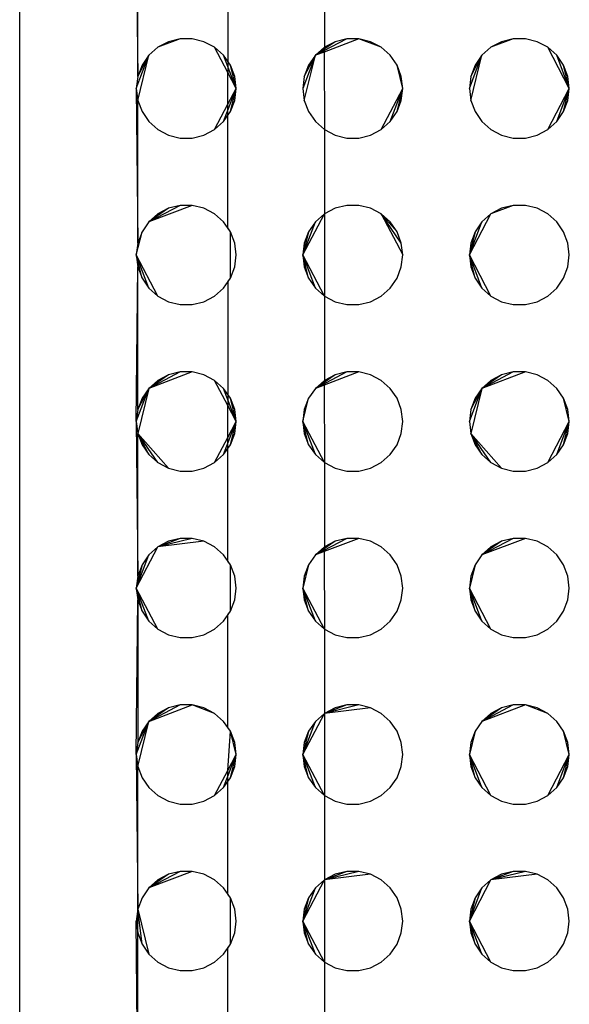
# Model space of a CAD drawing. Extents: x -270 to 272, y -152 to 146.
# Tile 28 of 256: x 58.08 to 61.38, y -45.47 to -39.55. Entities that reach past the tile are written whole.
import ezdxf

# ---------------------------------------------------------------- set-up
doc = ezdxf.new("R2010")
doc.units = 0
doc.layers.get('0').update_dxf_attribs({"linetype": 'CONTINUOUS'})

msp = doc.modelspace()

# ---------------------------------------------------------------- linework, layer by layer
for p, q in [((58.0775, -56.6458), (58.0775, -34.2843)), ((58.7775, -38.9651), (58.7862, -39.8933)), ((58.7862, -39.8933), (58.7862, -39.0368)), ((59.3275, -39.1271), (59.3275, -39.8698)), ((59.9071, -39.2119), (59.9071, -39.7182)), ((59.0414, -39.6672), (58.9071, -39.7182)), ((59.0414, -39.6672), (58.9711, -39.6845)), ((59.1137, -39.6672), (59.0414, -39.6672)), ((59.1839, -39.6845), (59.1137, -39.6672)), ((60.0414, -39.6672), (59.853, -39.7661)), ((60.1137, -39.6672), (59.9049, -39.7464)), ((60.0414, -39.6672), (59.9711, -39.6845)), ((60.1137, -39.6672), (60.0414, -39.6672)), ((60.1839, -39.6845), (60.1137, -39.6672)), ((60.2479, -39.7182), (60.1137, -39.6672)), ((61.0414, -39.6672), (60.9071, -39.7182)), ((61.0414, -39.6672), (60.9711, -39.6845)), ((61.1137, -39.6672), (61.0414, -39.6672)), ((61.1839, -39.6845), (61.1137, -39.6672)), ((58.9071, -39.7182), (58.853, -39.7661)), ((58.9711, -39.6845), (58.9071, -39.7182)), ((59.2479, -39.7182), (59.1839, -39.6845)), ((59.3021, -39.7661), (59.2479, -39.7182)), ((59.3275, -39.8698), (59.2479, -39.7182)), ((59.9711, -39.6845), (59.853, -39.7661)), ((59.9071, -39.7182), (59.853, -39.7661)), ((59.9071, -39.7182), (59.9049, -39.7464)), ((59.9711, -39.6845), (59.9071, -39.7182)), ((60.2479, -39.7182), (60.1839, -39.6845)), ((60.3021, -39.7661), (60.2479, -39.7182)), ((60.9071, -39.7182), (60.853, -39.7661)), ((60.9711, -39.6845), (60.9071, -39.7182)), ((61.2479, -39.7182), (61.1839, -39.6845)), ((61.3021, -39.7661), (61.2479, -39.7182)), ((61.3775, -39.9651), (61.2479, -39.7182)), ((58.7775, -39.9651), (58.853, -39.7661)), ((58.7862, -40.0368), (58.853, -39.7661)), ((58.7862, -39.8933), (58.853, -39.7661)), ((58.853, -39.7661), (58.8119, -39.8256)), ((59.3431, -39.8256), (59.3021, -39.7661)), ((59.3775, -39.9651), (59.3021, -39.7661)), ((59.853, -39.7661), (59.7775, -39.9651)), ((59.7862, -40.0368), (59.853, -39.7661)), ((59.7862, -39.8933), (59.853, -39.7661)), ((59.853, -39.7661), (59.8119, -39.8256)), ((59.9049, -39.7464), (59.853, -39.7661)), ((59.9049, -39.7464), (59.9071, -40.2119)), ((60.3431, -39.8256), (60.3021, -39.7661)), ((60.7775, -39.9651), (60.853, -39.7661)), ((60.7862, -40.0368), (60.853, -39.7661)), ((60.7862, -39.8933), (60.853, -39.7661)), ((60.853, -39.7661), (60.8119, -39.8256)), ((61.3431, -39.8256), (61.3021, -39.7661)), ((61.3775, -39.9651), (61.3021, -39.7661)), ((58.8119, -39.8256), (58.7862, -39.8933)), ((59.3688, -39.8933), (59.3431, -39.8256)), ((59.3775, -39.9651), (59.3431, -39.8256)), ((59.8119, -39.8256), (59.7862, -39.8933)), ((60.3688, -39.8933), (60.3431, -39.8256)), ((60.3775, -39.9651), (60.3431, -39.8256)), ((60.8119, -39.8256), (60.7862, -39.8933)), ((61.3688, -39.8933), (61.3431, -39.8256)), ((61.3775, -39.9651), (61.3431, -39.8256)), ((58.7862, -39.8933), (58.7775, -39.9651)), ((59.3775, -39.9651), (59.3275, -39.8698)), ((59.3275, -40.0603), (59.3275, -39.8698)), ((59.3775, -39.9651), (59.3688, -39.8933)), ((59.7862, -39.8933), (59.7775, -39.9651)), ((60.3775, -39.9651), (60.3688, -39.8933)), ((60.7862, -39.8933), (60.7775, -39.9651)), ((61.3775, -39.9651), (61.3688, -39.8933)), ((58.7775, -39.9651), (58.7862, -40.0368)), ((58.7775, -39.9651), (58.7862, -40.8933)), ((59.3021, -40.164), (59.3775, -39.9651)), ((59.3275, -40.0603), (59.3775, -39.9651)), ((59.3431, -40.1045), (59.3775, -39.9651)), ((59.3688, -40.0368), (59.3775, -39.9651)), ((59.7775, -39.9651), (59.7862, -40.0368)), ((60.2479, -40.2119), (60.3775, -39.9651)), ((60.3021, -40.164), (60.3775, -39.9651)), ((60.3431, -40.1045), (60.3775, -39.9651)), ((60.3688, -40.0368), (60.3775, -39.9651)), ((60.7775, -39.9651), (60.7862, -40.0368)), ((61.2479, -40.2119), (61.3775, -39.9651)), ((61.3021, -40.164), (61.3775, -39.9651)), ((61.3431, -40.1045), (61.3775, -39.9651)), ((61.3688, -40.0368), (61.3775, -39.9651)), ((58.7862, -40.8933), (58.7862, -40.0368)), ((58.7862, -40.0368), (58.8119, -40.1045)), ((59.2479, -40.2119), (59.3275, -40.0603)), ((59.3275, -40.803), (59.3275, -40.0603)), ((59.3431, -40.1045), (59.3688, -40.0368)), ((59.7862, -40.0368), (59.8119, -40.1045)), ((60.3431, -40.1045), (60.3688, -40.0368)), ((60.7862, -40.0368), (60.8119, -40.1045)), ((61.3431, -40.1045), (61.3688, -40.0368)), ((58.8119, -40.1045), (58.853, -40.164)), ((59.3021, -40.164), (59.3431, -40.1045)), ((59.8119, -40.1045), (59.853, -40.164)), ((60.3021, -40.164), (60.3431, -40.1045)), ((60.8119, -40.1045), (60.853, -40.164)), ((61.3021, -40.164), (61.3431, -40.1045)), ((58.853, -40.164), (58.9071, -40.2119)), ((59.2479, -40.2119), (59.3021, -40.164)), ((59.853, -40.164), (59.9071, -40.2119)), ((60.2479, -40.2119), (60.3021, -40.164)), ((60.853, -40.164), (60.9071, -40.2119)), ((61.2479, -40.2119), (61.3021, -40.164)), ((58.9071, -40.2119), (58.9711, -40.2456)), ((58.9711, -40.2456), (59.0414, -40.2629)), ((59.0414, -40.2629), (59.1137, -40.2629)), ((59.1137, -40.2629), (59.1839, -40.2456)), ((59.1839, -40.2456), (59.2479, -40.2119)), ((59.9071, -40.2119), (59.9711, -40.2456)), ((59.9071, -40.2119), (59.9071, -40.7182)), ((59.9711, -40.2456), (60.0414, -40.2629)), ((60.0414, -40.2629), (60.1137, -40.2629)), ((60.1137, -40.2629), (60.1839, -40.2456)), ((60.1839, -40.2456), (60.2479, -40.2119)), ((60.9071, -40.2119), (60.9711, -40.2456)), ((60.9711, -40.2456), (61.0414, -40.2629)), ((61.0414, -40.2629), (61.1137, -40.2629)), ((61.1137, -40.2629), (61.1839, -40.2456)), ((61.1839, -40.2456), (61.2479, -40.2119)), ((59.1137, -40.6672), (58.853, -40.7661)), ((59.0414, -40.6672), (58.853, -40.7661)), ((59.0414, -40.6672), (58.9711, -40.6845)), ((59.1137, -40.6672), (59.0414, -40.6672)), ((59.1839, -40.6845), (59.1137, -40.6672)), ((60.0414, -40.6672), (59.9711, -40.6845)), ((60.1137, -40.6672), (60.0414, -40.6672)), ((60.1839, -40.6845), (60.1137, -40.6672)), ((61.0414, -40.6672), (60.9071, -40.7182)), ((61.0414, -40.6672), (60.9711, -40.6845)), ((61.1137, -40.6672), (61.0414, -40.6672)), ((61.1839, -40.6845), (61.1137, -40.6672)), ((58.9711, -40.6845), (58.853, -40.7661)), ((58.9071, -40.7182), (58.853, -40.7661)), ((58.9711, -40.6845), (58.9071, -40.7182)), ((59.2479, -40.7182), (59.1839, -40.6845)), ((59.3021, -40.7661), (59.2479, -40.7182)), ((59.7775, -40.9651), (59.9071, -40.7182)), ((59.9071, -40.7182), (59.853, -40.7661)), ((59.9711, -40.6845), (59.9071, -40.7182)), ((59.9071, -40.7182), (59.9071, -41.2119)), ((60.2479, -40.7182), (60.1839, -40.6845)), ((60.3021, -40.7661), (60.2479, -40.7182)), ((60.2479, -40.7182), (60.3775, -40.9651)), ((60.3431, -40.8256), (60.2479, -40.7182)), ((60.3688, -40.8933), (60.2479, -40.7182)), ((60.7775, -40.9651), (60.9071, -40.7182)), ((60.9071, -40.7182), (60.853, -40.7661)), ((60.9711, -40.6845), (60.9071, -40.7182)), ((61.2479, -40.7182), (61.1839, -40.6845)), ((61.3021, -40.7661), (61.2479, -40.7182)), ((58.853, -40.7661), (58.8119, -40.8256)), ((59.3431, -40.8256), (59.3021, -40.7661)), ((59.7775, -40.9651), (59.853, -40.7661)), ((59.853, -40.7661), (59.8119, -40.8256)), ((60.3431, -40.8256), (60.3021, -40.7661)), ((60.7775, -40.9651), (60.853, -40.7661)), ((60.853, -40.7661), (60.8119, -40.8256)), ((61.3431, -40.8256), (61.3021, -40.7661)), ((58.7775, -40.9651), (58.8119, -40.8256)), ((58.8119, -40.8256), (58.7862, -40.8933)), ((59.3431, -40.8256), (59.3275, -40.803)), ((59.3688, -40.8933), (59.3431, -40.8256)), ((59.3431, -41.1045), (59.3431, -40.8256)), ((59.8119, -40.8256), (59.7775, -40.9651)), ((59.8119, -40.8256), (59.7862, -40.8933)), ((60.3688, -40.8933), (60.3431, -40.8256)), ((60.8119, -40.8256), (60.7775, -40.9651)), ((60.8119, -40.8256), (60.7862, -40.8933)), ((61.3688, -40.8933), (61.3431, -40.8256)), ((58.7862, -40.8933), (58.7775, -40.9651)), ((59.3775, -40.9651), (59.3688, -40.8933)), ((59.7862, -40.8933), (59.7775, -40.9651)), ((60.3775, -40.9651), (60.3688, -40.8933)), ((60.7862, -40.8933), (60.7775, -40.9651)), ((61.3775, -40.9651), (61.3688, -40.8933)), ((58.7775, -40.9651), (58.7862, -41.0368)), ((58.9071, -41.2119), (58.7775, -40.9651)), ((58.853, -41.164), (58.7775, -40.9651)), ((58.8119, -41.1045), (58.7775, -40.9651)), ((59.3688, -41.0368), (59.3775, -40.9651)), ((59.7775, -40.9651), (59.7862, -41.0368)), ((59.9071, -41.2119), (59.7775, -40.9651)), ((59.853, -41.164), (59.7775, -40.9651)), ((59.8119, -41.1045), (59.7775, -40.9651)), ((60.3688, -41.0368), (60.3775, -40.9651)), ((60.7775, -40.9651), (60.7862, -41.0368)), ((60.9071, -41.2119), (60.7775, -40.9651)), ((60.853, -41.164), (60.7775, -40.9651)), ((60.8119, -41.1045), (60.7775, -40.9651)), ((61.3688, -41.0368), (61.3775, -40.9651)), ((58.7775, -41.9651), (58.7862, -41.0368)), ((58.7862, -41.8933), (58.7862, -41.0368)), ((58.7862, -41.0368), (58.8119, -41.1045)), ((59.3431, -41.1045), (59.3688, -41.0368)), ((59.7862, -41.0368), (59.8119, -41.1045)), ((60.3431, -41.1045), (60.3688, -41.0368)), ((60.7862, -41.0368), (60.8119, -41.1045)), ((61.3431, -41.1045), (61.3688, -41.0368)), ((58.8119, -41.1045), (58.853, -41.164)), ((59.3021, -41.164), (59.3431, -41.1045)), ((59.3275, -41.1271), (59.3431, -41.1045)), ((59.3275, -41.1271), (59.3275, -41.8698)), ((59.8119, -41.1045), (59.853, -41.164)), ((60.3021, -41.164), (60.3431, -41.1045)), ((60.8119, -41.1045), (60.853, -41.164)), ((61.3021, -41.164), (61.3431, -41.1045)), ((58.853, -41.164), (58.9071, -41.2119)), ((58.9071, -41.2119), (58.9711, -41.2456)), ((59.1839, -41.2456), (59.2479, -41.2119)), ((59.2479, -41.2119), (59.3021, -41.164)), ((59.853, -41.164), (59.9071, -41.2119)), ((59.9071, -41.2119), (59.9711, -41.2456)), ((59.9071, -41.2119), (59.9071, -41.7182)), ((60.1839, -41.2456), (60.2479, -41.2119)), ((60.2479, -41.2119), (60.3021, -41.164)), ((60.853, -41.164), (60.9071, -41.2119)), ((60.9071, -41.2119), (60.9711, -41.2456)), ((61.1839, -41.2456), (61.2479, -41.2119)), ((61.2479, -41.2119), (61.3021, -41.164)), ((58.9711, -41.2456), (59.0414, -41.2629)), ((59.0414, -41.2629), (59.1137, -41.2629)), ((59.1137, -41.2629), (59.1839, -41.2456)), ((59.9711, -41.2456), (60.0414, -41.2629)), ((60.0414, -41.2629), (60.1137, -41.2629)), ((60.1137, -41.2629), (60.1839, -41.2456)), ((60.9711, -41.2456), (61.0414, -41.2629)), ((61.0414, -41.2629), (61.1137, -41.2629)), ((61.1137, -41.2629), (61.1839, -41.2456)), ((59.1137, -41.6672), (58.853, -41.7661)), ((59.0414, -41.6672), (58.853, -41.7661)), ((58.9711, -41.6845), (58.853, -41.7661)), ((58.9711, -41.6845), (58.9071, -41.7182)), ((59.0414, -41.6672), (58.9711, -41.6845)), ((59.1137, -41.6672), (59.0414, -41.6672)), ((59.1839, -41.6845), (59.1137, -41.6672)), ((59.2479, -41.7182), (59.1839, -41.6845)), ((60.0414, -41.6672), (59.853, -41.7661)), ((59.9711, -41.6845), (59.853, -41.7661)), ((60.1137, -41.6672), (59.9049, -41.7464)), ((59.9711, -41.6845), (59.9071, -41.7182)), ((60.0414, -41.6672), (59.9711, -41.6845)), ((60.1137, -41.6672), (60.0414, -41.6672)), ((60.1839, -41.6845), (60.1137, -41.6672)), ((60.2479, -41.7182), (60.1839, -41.6845)), ((61.1137, -41.6672), (60.853, -41.7661)), ((61.0414, -41.6672), (60.853, -41.7661)), ((60.9711, -41.6845), (60.853, -41.7661)), ((60.9711, -41.6845), (60.9071, -41.7182)), ((61.0414, -41.6672), (60.9711, -41.6845)), ((61.1137, -41.6672), (61.0414, -41.6672)), ((61.1839, -41.6845), (61.1137, -41.6672)), ((61.2479, -41.7182), (61.1839, -41.6845)), ((58.9071, -41.7182), (58.853, -41.7661)), ((59.3021, -41.7661), (59.2479, -41.7182)), ((59.3275, -41.8698), (59.2479, -41.7182)), ((59.9071, -41.7182), (59.853, -41.7661)), ((59.9071, -41.7182), (59.9049, -41.7464)), ((60.3021, -41.7661), (60.2479, -41.7182)), ((60.9071, -41.7182), (60.853, -41.7661)), ((61.3021, -41.7661), (61.2479, -41.7182)), ((58.7775, -41.9651), (58.853, -41.7661)), ((58.853, -41.7661), (58.7862, -42.0368)), ((58.7862, -41.8933), (58.853, -41.7661)), ((58.853, -41.7661), (58.8119, -41.8256)), ((59.3431, -41.8256), (59.3021, -41.7661)), ((59.3775, -41.9651), (59.3021, -41.7661)), ((59.853, -41.7661), (59.8119, -41.8256)), ((59.9049, -41.7464), (59.853, -41.7661)), ((59.9049, -41.7464), (59.9071, -42.2119)), ((60.3431, -41.8256), (60.3021, -41.7661)), ((60.7775, -41.9651), (60.853, -41.7661)), ((60.853, -41.7661), (60.7862, -42.0368)), ((60.7862, -41.8933), (60.853, -41.7661)), ((60.853, -41.7661), (60.8119, -41.8256)), ((61.3431, -41.8256), (61.3021, -41.7661)), ((58.8119, -41.8256), (58.7862, -41.8933)), ((59.3688, -41.8933), (59.3431, -41.8256)), ((59.3775, -41.9651), (59.3431, -41.8256)), ((59.7775, -41.9651), (59.8119, -41.8256)), ((59.8119, -41.8256), (59.7862, -41.8933)), ((60.3688, -41.8933), (60.3431, -41.8256)), ((60.8119, -41.8256), (60.7862, -41.8933)), ((61.3688, -41.8933), (61.3431, -41.8256)), ((61.3775, -41.9651), (61.3431, -41.8256)), ((58.7862, -41.8933), (58.7775, -41.9651)), ((59.3775, -41.9651), (59.3275, -41.8698)), ((59.3275, -42.0603), (59.3275, -41.8698)), ((59.3775, -41.9651), (59.3688, -41.8933)), ((59.7862, -41.8933), (59.7775, -41.9651)), ((60.3775, -41.9651), (60.3688, -41.8933)), ((60.7862, -41.8933), (60.7775, -41.9651)), ((61.3775, -41.9651), (61.3688, -41.8933)), ((58.7775, -41.9651), (58.7862, -42.0368)), ((58.7775, -41.9651), (58.7862, -42.8933)), ((59.3021, -42.164), (59.3775, -41.9651)), ((59.3275, -42.0603), (59.3775, -41.9651)), ((59.3431, -42.1045), (59.3775, -41.9651)), ((59.3688, -42.0368), (59.3775, -41.9651)), ((59.7775, -41.9651), (59.7862, -42.0368)), ((59.9071, -42.2119), (59.7775, -41.9651)), ((59.853, -42.164), (59.7775, -41.9651)), ((59.8119, -42.1045), (59.7775, -41.9651)), ((60.3688, -42.0368), (60.3775, -41.9651)), ((60.7775, -41.9651), (60.7862, -42.0368)), ((61.2479, -42.2119), (61.3775, -41.9651)), ((61.3021, -42.164), (61.3775, -41.9651)), ((61.3431, -42.1045), (61.3775, -41.9651)), ((61.3688, -42.0368), (61.3775, -41.9651)), ((58.7862, -42.0368), (58.8119, -42.1045)), ((58.7862, -42.8933), (58.7862, -42.0368)), ((58.9711, -42.2456), (58.7862, -42.0368)), ((58.9071, -42.2119), (58.7862, -42.0368)), ((58.853, -42.164), (58.7862, -42.0368)), ((59.3431, -42.1045), (59.3688, -42.0368)), ((59.7862, -42.0368), (59.8119, -42.1045)), ((60.3431, -42.1045), (60.3688, -42.0368)), ((60.7862, -42.0368), (60.8119, -42.1045)), ((60.9711, -42.2456), (60.7862, -42.0368)), ((60.9071, -42.2119), (60.7862, -42.0368)), ((60.853, -42.164), (60.7862, -42.0368)), ((61.3431, -42.1045), (61.3688, -42.0368)), ((59.2479, -42.2119), (59.3275, -42.0603)), ((59.3275, -42.803), (59.3275, -42.0603)), ((58.8119, -42.1045), (58.853, -42.164)), ((59.3021, -42.164), (59.3431, -42.1045)), ((59.8119, -42.1045), (59.853, -42.164)), ((60.3021, -42.164), (60.3431, -42.1045)), ((60.8119, -42.1045), (60.853, -42.164)), ((61.3021, -42.164), (61.3431, -42.1045)), ((58.853, -42.164), (58.9071, -42.2119)), ((58.9071, -42.2119), (58.9711, -42.2456)), ((59.1839, -42.2456), (59.2479, -42.2119)), ((59.2479, -42.2119), (59.3021, -42.164)), ((59.853, -42.164), (59.9071, -42.2119)), ((59.9071, -42.2119), (59.9711, -42.2456)), ((59.9071, -42.2119), (59.9071, -42.7182)), ((60.1839, -42.2456), (60.2479, -42.2119)), ((60.2479, -42.2119), (60.3021, -42.164)), ((60.853, -42.164), (60.9071, -42.2119)), ((60.9071, -42.2119), (60.9711, -42.2456)), ((61.1839, -42.2456), (61.2479, -42.2119)), ((61.2479, -42.2119), (61.3021, -42.164)), ((58.9711, -42.2456), (59.0414, -42.2629)), ((59.0414, -42.2629), (59.1137, -42.2629)), ((59.1137, -42.2629), (59.1839, -42.2456)), ((59.9711, -42.2456), (60.0414, -42.2629)), ((60.0414, -42.2629), (60.1137, -42.2629)), ((60.1137, -42.2629), (60.1839, -42.2456)), ((60.9711, -42.2456), (61.0414, -42.2629)), ((61.0414, -42.2629), (61.1137, -42.2629)), ((61.1137, -42.2629), (61.1839, -42.2456)), ((59.0414, -42.6672), (58.9071, -42.7182)), ((59.1137, -42.6672), (58.9071, -42.7182)), ((58.9711, -42.6845), (58.9071, -42.7182)), ((59.1839, -42.6845), (58.9071, -42.7182)), ((59.0414, -42.6672), (58.9711, -42.6845)), ((59.1137, -42.6672), (59.0414, -42.6672)), ((59.1839, -42.6845), (59.1137, -42.6672)), ((59.2479, -42.7182), (59.1839, -42.6845)), ((60.0414, -42.6672), (59.853, -42.7661)), ((59.9711, -42.6845), (59.853, -42.7661)), ((60.1137, -42.6672), (59.9049, -42.7464)), ((59.9711, -42.6845), (59.9071, -42.7182)), ((60.0414, -42.6672), (59.9711, -42.6845)), ((60.1137, -42.6672), (60.0414, -42.6672)), ((60.1839, -42.6845), (60.1137, -42.6672)), ((60.2479, -42.7182), (60.1839, -42.6845)), ((61.1137, -42.6672), (60.853, -42.7661)), ((61.0414, -42.6672), (60.853, -42.7661)), ((60.9711, -42.6845), (60.853, -42.7661)), ((60.9711, -42.6845), (60.9071, -42.7182)), ((61.0414, -42.6672), (60.9711, -42.6845)), ((61.1137, -42.6672), (61.0414, -42.6672)), ((61.1839, -42.6845), (61.1137, -42.6672)), ((61.2479, -42.7182), (61.1839, -42.6845)), ((58.7775, -42.9651), (58.9071, -42.7182)), ((58.9071, -42.7182), (58.853, -42.7661)), ((59.3021, -42.7661), (59.2479, -42.7182)), ((59.9071, -42.7182), (59.853, -42.7661)), ((59.9049, -42.7464), (59.853, -42.7661)), ((59.9071, -42.7182), (59.9049, -42.7464)), ((59.9049, -42.7464), (59.9071, -43.2119)), ((60.3021, -42.7661), (60.2479, -42.7182)), ((60.9071, -42.7182), (60.853, -42.7661)), ((61.3021, -42.7661), (61.2479, -42.7182)), ((58.7775, -42.9651), (58.853, -42.7661)), ((58.853, -42.7661), (58.8119, -42.8256)), ((59.3431, -42.8256), (59.3021, -42.7661)), ((59.3431, -42.8256), (59.3275, -42.803)), ((59.853, -42.7661), (59.8119, -42.8256)), ((60.3431, -42.8256), (60.3021, -42.7661)), ((60.853, -42.7661), (60.8119, -42.8256)), ((61.3431, -42.8256), (61.3021, -42.7661)), ((58.8119, -42.8256), (58.7775, -42.9651)), ((58.8119, -42.8256), (58.7862, -42.8933)), ((59.3688, -42.8933), (59.3431, -42.8256)), ((59.3431, -43.1045), (59.3431, -42.8256)), ((59.8119, -42.8256), (59.7775, -42.9651)), ((59.8119, -42.8256), (59.7862, -42.8933)), ((60.3688, -42.8933), (60.3431, -42.8256)), ((60.8119, -42.8256), (60.7775, -42.9651)), ((60.8119, -42.8256), (60.7862, -42.8933)), ((61.3688, -42.8933), (61.3431, -42.8256)), ((58.7862, -42.8933), (58.7775, -42.9651)), ((59.3775, -42.9651), (59.3688, -42.8933)), ((59.7862, -42.8933), (59.7775, -42.9651)), ((60.3775, -42.9651), (60.3688, -42.8933)), ((60.7862, -42.8933), (60.7775, -42.9651)), ((61.3775, -42.9651), (61.3688, -42.8933)), ((58.7775, -42.9651), (58.7862, -43.0368)), ((58.9071, -43.2119), (58.7775, -42.9651)), ((58.853, -43.164), (58.7775, -42.9651)), ((58.8119, -43.1045), (58.7775, -42.9651)), ((59.3688, -43.0368), (59.3775, -42.9651)), ((59.7775, -42.9651), (59.7862, -43.0368)), ((59.9071, -43.2119), (59.7775, -42.9651)), ((59.853, -43.164), (59.7775, -42.9651)), ((59.8119, -43.1045), (59.7775, -42.9651)), ((60.3688, -43.0368), (60.3775, -42.9651)), ((60.7775, -42.9651), (60.7862, -43.0368)), ((60.9071, -43.2119), (60.7775, -42.9651)), ((60.853, -43.164), (60.7775, -42.9651)), ((60.8119, -43.1045), (60.7775, -42.9651)), ((61.3688, -43.0368), (61.3775, -42.9651)), ((58.7775, -43.9651), (58.7862, -43.0368)), ((58.7862, -43.0368), (58.8119, -43.1045)), ((58.7862, -43.0368), (58.7862, -43.8933)), ((59.3431, -43.1045), (59.3688, -43.0368)), ((59.7862, -43.0368), (59.8119, -43.1045)), ((60.3431, -43.1045), (60.3688, -43.0368)), ((60.7862, -43.0368), (60.8119, -43.1045)), ((61.3431, -43.1045), (61.3688, -43.0368)), ((58.8119, -43.1045), (58.853, -43.164)), ((59.3021, -43.164), (59.3431, -43.1045)), ((59.3275, -43.1271), (59.3431, -43.1045)), ((59.3275, -43.803), (59.3275, -43.1271)), ((59.8119, -43.1045), (59.853, -43.164)), ((60.3021, -43.164), (60.3431, -43.1045)), ((60.8119, -43.1045), (60.853, -43.164)), ((61.3021, -43.164), (61.3431, -43.1045)), ((58.853, -43.164), (58.9071, -43.2119)), ((58.9071, -43.2119), (58.9711, -43.2456)), ((59.1839, -43.2456), (59.2479, -43.2119)), ((59.2479, -43.2119), (59.3021, -43.164)), ((59.853, -43.164), (59.9071, -43.2119)), ((59.9071, -43.2119), (59.9711, -43.2456)), ((59.9071, -43.2119), (59.9071, -43.7182)), ((60.1839, -43.2456), (60.2479, -43.2119)), ((60.2479, -43.2119), (60.3021, -43.164)), ((60.853, -43.164), (60.9071, -43.2119)), ((60.9071, -43.2119), (60.9711, -43.2456)), ((61.1839, -43.2456), (61.2479, -43.2119)), ((61.2479, -43.2119), (61.3021, -43.164)), ((58.9711, -43.2456), (59.0414, -43.2629)), ((59.0414, -43.2629), (59.1137, -43.2629)), ((59.1137, -43.2629), (59.1839, -43.2456)), ((59.9711, -43.2456), (60.0414, -43.2629)), ((60.0414, -43.2629), (60.1137, -43.2629)), ((60.1137, -43.2629), (60.1839, -43.2456)), ((60.9711, -43.2456), (61.0414, -43.2629)), ((61.0414, -43.2629), (61.1137, -43.2629)), ((61.1137, -43.2629), (61.1839, -43.2456)), ((58.853, -43.7661), (59.1137, -43.6672)), ((59.0414, -43.6672), (58.853, -43.7661)), ((58.9711, -43.6845), (58.853, -43.7661)), ((58.9711, -43.6845), (58.9071, -43.7182)), ((59.0414, -43.6672), (58.9711, -43.6845)), ((59.1137, -43.6672), (59.0414, -43.6672)), ((59.1839, -43.6845), (59.1137, -43.6672)), ((59.2479, -43.7182), (59.1137, -43.6672)), ((59.2479, -43.7182), (59.1839, -43.6845)), ((60.0414, -43.6672), (59.9071, -43.7182)), ((60.1137, -43.6672), (59.9071, -43.7182)), ((59.9711, -43.6845), (59.9071, -43.7182)), ((60.1839, -43.6845), (59.9071, -43.7182)), ((60.0414, -43.6672), (59.9711, -43.6845)), ((60.1137, -43.6672), (60.0414, -43.6672)), ((60.1839, -43.6845), (60.1137, -43.6672)), ((60.2479, -43.7182), (60.1839, -43.6845)), ((61.1137, -43.6672), (60.853, -43.7661)), ((61.0414, -43.6672), (60.853, -43.7661)), ((60.9711, -43.6845), (60.853, -43.7661)), ((60.9711, -43.6845), (60.9071, -43.7182)), ((61.0414, -43.6672), (60.9711, -43.6845)), ((61.1137, -43.6672), (61.0414, -43.6672)), ((61.1839, -43.6845), (61.1137, -43.6672)), ((61.2479, -43.7182), (61.1137, -43.6672)), ((61.2479, -43.7182), (61.1839, -43.6845)), ((58.9071, -43.7182), (58.853, -43.7661)), ((59.3021, -43.7661), (59.2479, -43.7182)), ((59.7775, -43.9651), (59.9071, -43.7182)), ((59.9071, -43.7182), (59.853, -43.7661)), ((59.9071, -43.7182), (59.9071, -44.2119)), ((60.3021, -43.7661), (60.2479, -43.7182)), ((60.9071, -43.7182), (60.853, -43.7661)), ((61.3021, -43.7661), (61.2479, -43.7182)), ((58.7775, -43.9651), (58.853, -43.7661)), ((58.7862, -44.0368), (58.853, -43.7661)), ((58.7862, -43.8933), (58.853, -43.7661)), ((58.853, -43.7661), (58.8119, -43.8256)), ((59.3431, -43.8256), (59.3021, -43.7661)), ((59.3275, -43.803), (59.3021, -43.7661)), ((59.3431, -43.8256), (59.3275, -43.803)), ((59.7775, -43.9651), (59.853, -43.7661)), ((59.853, -43.7661), (59.8119, -43.8256)), ((60.3431, -43.8256), (60.3021, -43.7661)), ((60.853, -43.7661), (60.8119, -43.8256)), ((61.3431, -43.8256), (61.3021, -43.7661)), ((58.8119, -43.8256), (58.7862, -43.8933)), ((59.3275, -44.0603), (59.3431, -43.8256)), ((59.3688, -43.8933), (59.3431, -43.8256)), ((59.3775, -43.9651), (59.3431, -43.8256)), ((59.8119, -43.8256), (59.7775, -43.9651)), ((59.8119, -43.8256), (59.7862, -43.8933)), ((60.3688, -43.8933), (60.3431, -43.8256)), ((60.8119, -43.8256), (60.7775, -43.9651)), ((60.8119, -43.8256), (60.7862, -43.8933)), ((61.3688, -43.8933), (61.3431, -43.8256)), ((61.3775, -43.9651), (61.3431, -43.8256)), ((58.7862, -43.8933), (58.7775, -43.9651)), ((59.3775, -43.9651), (59.3688, -43.8933)), ((59.7862, -43.8933), (59.7775, -43.9651)), ((60.3775, -43.9651), (60.3688, -43.8933)), ((60.7862, -43.8933), (60.7775, -43.9651)), ((61.3775, -43.9651), (61.3688, -43.8933)), ((58.7775, -43.9651), (58.7862, -44.0368)), ((58.7775, -43.9651), (58.7862, -44.8933)), ((59.3021, -44.164), (59.3775, -43.9651)), ((59.3275, -44.0603), (59.3775, -43.9651)), ((59.3431, -44.1045), (59.3775, -43.9651)), ((59.3688, -44.0368), (59.3775, -43.9651)), ((59.7775, -43.9651), (59.7862, -44.0368)), ((59.9071, -44.2119), (59.7775, -43.9651)), ((59.853, -44.164), (59.7775, -43.9651)), ((59.8119, -44.1045), (59.7775, -43.9651)), ((60.3688, -44.0368), (60.3775, -43.9651)), ((60.7775, -43.9651), (60.7862, -44.0368)), ((60.9071, -44.2119), (60.7775, -43.9651)), ((60.853, -44.164), (60.7775, -43.9651)), ((60.8119, -44.1045), (60.7775, -43.9651)), ((61.2479, -44.2119), (61.3775, -43.9651)), ((61.3021, -44.164), (61.3775, -43.9651)), ((61.3431, -44.1045), (61.3775, -43.9651)), ((61.3688, -44.0368), (61.3775, -43.9651)), ((58.7862, -44.8933), (58.7862, -44.0368)), ((58.7862, -44.0368), (58.8119, -44.1045)), ((59.3431, -44.1045), (59.3688, -44.0368)), ((59.7862, -44.0368), (59.8119, -44.1045)), ((60.3431, -44.1045), (60.3688, -44.0368)), ((60.7862, -44.0368), (60.8119, -44.1045)), ((61.3431, -44.1045), (61.3688, -44.0368)), ((58.8119, -44.1045), (58.853, -44.164)), ((59.2479, -44.2119), (59.3275, -44.0603)), ((59.3021, -44.164), (59.3431, -44.1045)), ((59.3275, -44.803), (59.3275, -44.0603)), ((59.8119, -44.1045), (59.853, -44.164)), ((60.3021, -44.164), (60.3431, -44.1045)), ((60.8119, -44.1045), (60.853, -44.164)), ((61.3021, -44.164), (61.3431, -44.1045)), ((58.853, -44.164), (58.9071, -44.2119)), ((59.2479, -44.2119), (59.3021, -44.164)), ((59.853, -44.164), (59.9071, -44.2119)), ((60.2479, -44.2119), (60.3021, -44.164)), ((60.853, -44.164), (60.9071, -44.2119)), ((61.2479, -44.2119), (61.3021, -44.164)), ((58.9071, -44.2119), (58.9711, -44.2456)), ((59.1839, -44.2456), (59.2479, -44.2119)), ((59.9071, -44.2119), (59.9711, -44.2456)), ((59.9071, -44.2119), (59.9071, -44.7182)), ((60.1839, -44.2456), (60.2479, -44.2119)), ((60.9071, -44.2119), (60.9711, -44.2456)), ((61.1839, -44.2456), (61.2479, -44.2119)), ((58.9711, -44.2456), (59.0414, -44.2629)), ((59.0414, -44.2629), (59.1137, -44.2629)), ((59.1137, -44.2629), (59.1839, -44.2456)), ((59.9711, -44.2456), (60.0414, -44.2629)), ((60.0414, -44.2629), (60.1137, -44.2629)), ((60.1137, -44.2629), (60.1839, -44.2456)), ((60.9711, -44.2456), (61.0414, -44.2629)), ((61.0414, -44.2629), (61.1137, -44.2629)), ((61.1137, -44.2629), (61.1839, -44.2456)), ((59.1137, -44.6672), (58.853, -44.7661)), ((59.0414, -44.6672), (58.853, -44.7661)), ((58.9711, -44.6845), (58.853, -44.7661)), ((58.9711, -44.6845), (58.9071, -44.7182)), ((59.0414, -44.6672), (58.9711, -44.6845)), ((59.1137, -44.6672), (59.0414, -44.6672)), ((59.1839, -44.6845), (59.1137, -44.6672)), ((59.2479, -44.7182), (59.1839, -44.6845)), ((60.0414, -44.6672), (59.9071, -44.7182)), ((60.1137, -44.6672), (59.9071, -44.7182)), ((59.9711, -44.6845), (59.9071, -44.7182)), ((60.1839, -44.6845), (59.9071, -44.7182)), ((60.0414, -44.6672), (59.9711, -44.6845)), ((60.1137, -44.6672), (60.0414, -44.6672)), ((60.1839, -44.6845), (60.1137, -44.6672)), ((60.2479, -44.7182), (60.1839, -44.6845)), ((61.0414, -44.6672), (60.9071, -44.7182)), ((61.1137, -44.6672), (60.9071, -44.7182)), ((60.9711, -44.6845), (60.9071, -44.7182)), ((61.1839, -44.6845), (60.9071, -44.7182)), ((61.0414, -44.6672), (60.9711, -44.6845)), ((61.1137, -44.6672), (61.0414, -44.6672)), ((61.1839, -44.6845), (61.1137, -44.6672)), ((61.2479, -44.7182), (61.1839, -44.6845)), ((58.9071, -44.7182), (58.853, -44.7661)), ((59.3021, -44.7661), (59.2479, -44.7182)), ((59.7775, -44.9651), (59.9071, -44.7182)), ((59.9071, -44.7182), (59.853, -44.7661)), ((59.9071, -44.7182), (59.9071, -45.2119)), ((60.3021, -44.7661), (60.2479, -44.7182)), ((60.7775, -44.9651), (60.9071, -44.7182)), ((60.9071, -44.7182), (60.853, -44.7661)), ((61.3021, -44.7661), (61.2479, -44.7182)), ((58.853, -44.7661), (58.8119, -44.8256)), ((59.3431, -44.8256), (59.3021, -44.7661)), ((59.3431, -44.8256), (59.3275, -44.803)), ((59.7775, -44.9651), (59.853, -44.7661)), ((59.853, -44.7661), (59.8119, -44.8256)), ((60.3431, -44.8256), (60.3021, -44.7661)), ((60.7775, -44.9651), (60.853, -44.7661)), ((60.853, -44.7661), (60.8119, -44.8256)), ((61.3431, -44.8256), (61.3021, -44.7661)), ((58.8119, -44.8256), (58.7862, -44.8933)), ((59.3688, -44.8933), (59.3431, -44.8256)), ((59.3431, -45.1045), (59.3431, -44.8256)), ((59.8119, -44.8256), (59.7775, -44.9651)), ((59.8119, -44.8256), (59.7862, -44.8933)), ((60.3688, -44.8933), (60.3431, -44.8256)), ((60.8119, -44.8256), (60.7775, -44.9651)), ((60.8119, -44.8256), (60.7862, -44.8933)), ((61.3688, -44.8933), (61.3431, -44.8256)), ((58.7862, -44.8933), (58.7775, -44.9651)), ((58.7862, -44.8933), (58.853, -45.164)), ((58.8119, -45.1045), (58.7862, -44.8933)), ((58.7862, -45.0368), (58.7862, -44.8933)), ((59.3775, -44.9651), (59.3688, -44.8933)), ((59.7862, -44.8933), (59.7775, -44.9651)), ((60.3775, -44.9651), (60.3688, -44.8933)), ((60.7862, -44.8933), (60.7775, -44.9651)), ((61.3775, -44.9651), (61.3688, -44.8933)), ((58.7775, -44.9651), (58.7862, -45.0368)), ((58.7862, -45.8933), (58.7775, -44.9651)), ((59.3688, -45.0368), (59.3775, -44.9651)), ((59.7775, -44.9651), (59.7862, -45.0368)), ((59.9071, -45.2119), (59.7775, -44.9651)), ((59.853, -45.164), (59.7775, -44.9651)), ((59.8119, -45.1045), (59.7775, -44.9651)), ((60.3688, -45.0368), (60.3775, -44.9651)), ((60.7775, -44.9651), (60.7862, -45.0368)), ((60.9071, -45.2119), (60.7775, -44.9651)), ((60.853, -45.164), (60.7775, -44.9651)), ((60.8119, -45.1045), (60.7775, -44.9651)), ((61.3688, -45.0368), (61.3775, -44.9651)), ((58.7862, -45.0368), (58.8119, -45.1045)), ((58.7862, -45.8933), (58.7862, -45.0368)), ((59.3431, -45.1045), (59.3688, -45.0368)), ((59.7862, -45.0368), (59.8119, -45.1045)), ((60.3431, -45.1045), (60.3688, -45.0368)), ((60.7862, -45.0368), (60.8119, -45.1045)), ((61.3431, -45.1045), (61.3688, -45.0368)), ((58.8119, -45.1045), (58.853, -45.164)), ((59.3021, -45.164), (59.3431, -45.1045)), ((59.3275, -45.1271), (59.3431, -45.1045)), ((59.8119, -45.1045), (59.853, -45.164)), ((60.3021, -45.164), (60.3431, -45.1045)), ((60.8119, -45.1045), (60.853, -45.164)), ((61.3021, -45.164), (61.3431, -45.1045)), ((58.853, -45.164), (58.9071, -45.2119)), ((59.2479, -45.2119), (59.3021, -45.164)), ((59.3275, -45.803), (59.3275, -45.1271)), ((59.853, -45.164), (59.9071, -45.2119)), ((60.2479, -45.2119), (60.3021, -45.164)), ((60.853, -45.164), (60.9071, -45.2119)), ((61.2479, -45.2119), (61.3021, -45.164)), ((58.9071, -45.2119), (58.9711, -45.2456)), ((59.1839, -45.2456), (59.2479, -45.2119)), ((59.9071, -45.2119), (59.9711, -45.2456)), ((59.9071, -45.2119), (59.9071, -45.7182)), ((60.1839, -45.2456), (60.2479, -45.2119)), ((60.9071, -45.2119), (60.9711, -45.2456)), ((61.1839, -45.2456), (61.2479, -45.2119)), ((58.9711, -45.2456), (59.0414, -45.2629)), ((59.0414, -45.2629), (59.1137, -45.2629)), ((59.1137, -45.2629), (59.1839, -45.2456)), ((59.9711, -45.2456), (60.0414, -45.2629)), ((60.0414, -45.2629), (60.1137, -45.2629)), ((60.1137, -45.2629), (60.1839, -45.2456)), ((60.9711, -45.2456), (61.0414, -45.2629)), ((61.0414, -45.2629), (61.1137, -45.2629)), ((61.1137, -45.2629), (61.1839, -45.2456))]:
    msp.add_line(p, q)

doc.saveas('drawing.dxf')
